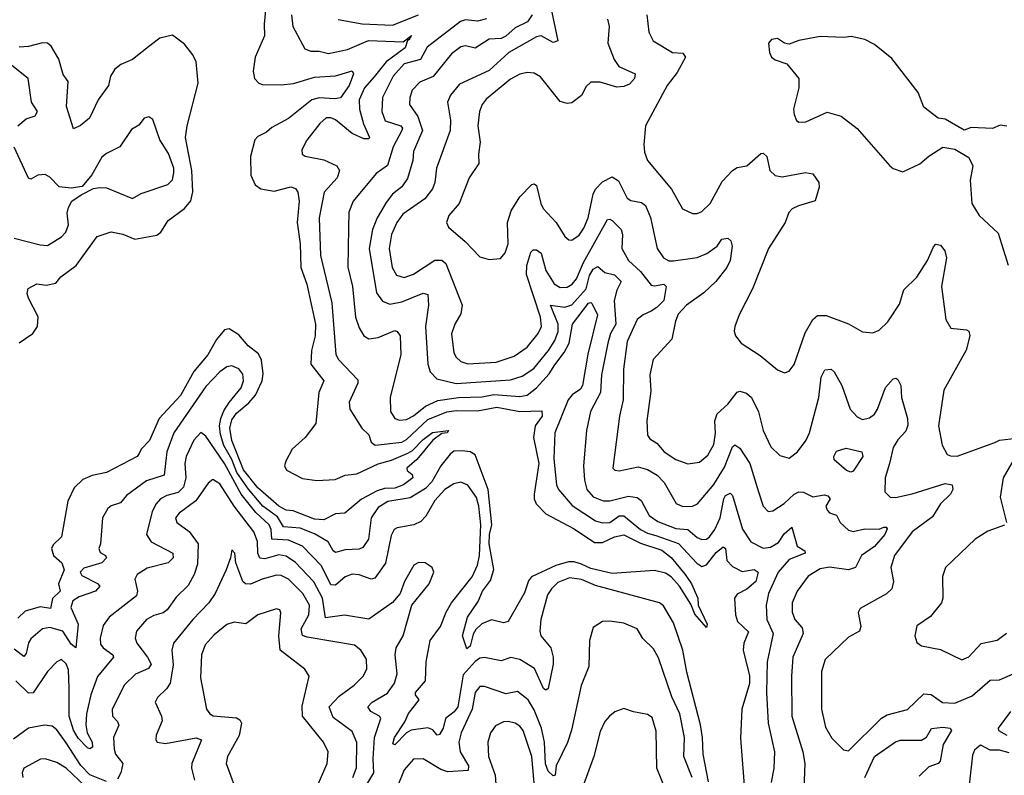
# Model space of a CAD drawing. Extents: x 1954683 to 2060285, y 904798 to 1016299.
# Tile 53 of 256: x 1967908 to 1972075, y 944905 to 948104. Entities that reach past the tile are written whole.
import ezdxf

# ---------------------------------------------------------------- set-up
doc = ezdxf.new("R2010")
doc.units = 0

msp = doc.modelspace()

# ---------------------------------------------------------------- linework, layer by layer
at = {"layer": '0CON10XD'}
for points in [[(1968953.8, 948205), (1968942.2, 948085), (1968944.5, 948035), (1968904.6, 947945), (1968895.3, 947885.3), (1968901.5, 947855), (1968919.5, 947835), (1968935, 947829), (1969015, 947827.8), (1969066.8, 947833.2), (1969155, 947861.2), (1969245, 947866.7), (1969315, 947887.5), (1969320.8, 947875), (1969301.8, 947825), (1969265, 947772.9), (1969241.2, 947768.8), (1969175, 947773), (1969144.8, 947765.2), (1969045.3, 947685), (1968975, 947647), (1968951.8, 947628.1), (1968915, 947609.7), (1968902.9, 947595), (1968884.8, 947525), (1968886.3, 947446.3), (1968904.5, 947405), (1968928.3, 947388.3), (1968985, 947377.8), (1969055.9, 947395.9), (1969075, 947389.4), (1969085, 947373.8), (1969091.2, 947335), (1969081.6, 947245), (1969094.4, 947155), (1969097.6, 947055), (1969123.6, 946983.6), (1969159.8, 946815), (1969158.1, 946765), (1969143.1, 946703.1), (1969140, 946645), (1969195.5, 946575), (1969173.4, 946525), (1969160.7, 946395), (1969116.5, 946335), (1969060.8, 946285), (1969034.2, 946235), (1969029.2, 946215), (1969036.6, 946196.6), (1969105, 946161.1), (1969165, 946152.6), (1969242.9, 946157.1), (1969286, 946175), (1969335, 946181.4), (1969425, 946223.5), (1969480.9, 946239.1), (1969551, 946269), (1969570.4, 946279.6), (1969615, 946327.1), (1969655, 946355.9), (1969722.5, 946365), (1969716.7, 946355), (1969695, 946352.5), (1969656.8, 946323.3), (1969588.3, 946241.7), (1969546.7, 946205), (1969547.5, 946195), (1969568.8, 946178.8), (1969571.2, 946165), (1969532.5, 946135), (1969495, 946120), (1969451.3, 946118.7), (1969420.9, 946109.1), (1969355, 946074.1), (1969284.2, 946015), (1969245, 946012.4), (1969195, 945986.7), (1969155, 945989.2), (1969065, 946024.1), (1969035, 946027.4), (1969004.3, 946045), (1968915, 946122), (1968855, 946197.8), (1968805, 946322.3), (1968796.9, 946375), (1968805, 946409.6), (1968825, 946438.5), (1968878.2, 946481.8), (1968905.5, 946514.5), (1968934.5, 946575), (1968938.4, 946605), (1968931.9, 946661.9), (1968918.6, 946688.6), (1968875, 946723.7), (1968835, 946769.1), (1968795, 946795.4), (1968775, 946791.2), (1968740.1, 946749.9), (1968704.2, 946685), (1968644.8, 946615), (1968587.8, 946512.2), (1968498.8, 946415), (1968457.4, 946322.6), (1968421.8, 946285), (1968413.1, 946266.9), (1968405, 946254.5), (1968275, 946186.9), (1968215, 946174.4), (1968175, 946157.1), (1968137.9, 946122.1), (1968111.1, 946065), (1968085.3, 945914.7), (1968049, 945881), (1968042.2, 945865), (1968051.2, 945835), (1968085.5, 945805), (1968095.8, 945775), (1968071.8, 945715), (1968078.7, 945685), (1968047.2, 945652.8), (1968038.3, 945611.7), (1967995, 945618.8), (1967930.5, 945599.5), (1967899.3, 945570.7)], [(1970151.1, 948175), (1970185.7, 948015), (1970165, 948006.9), (1970115, 948035.2), (1970095, 948031.8), (1969977.9, 947965), (1969895, 947888.4), (1969769, 947831), (1969730.8, 947785), (1969717.9, 947755), (1969731.5, 947678.5), (1969729.2, 947635), (1969671.3, 947475), (1969664.7, 947415), (1969655, 947387.1), (1969622.5, 947345), (1969529.2, 947280.8), (1969504.5, 947245.5), (1969481.2, 947195), (1969472, 947135), (1969484.8, 947055), (1969502.5, 947022.5), (1969535, 947012.8), (1969575, 947026.4), (1969665, 947085.2), (1969695, 947085.9), (1969711.7, 947071.7), (1969780.4, 946895), (1969775, 946858), (1969750, 946815), (1969735.4, 946774.6), (1969745, 946694), (1969754.8, 946674.8), (1969775, 946656.2), (1969805, 946647.6), (1969925, 946653.5), (1970000.5, 946679.5), (1970055, 946718), (1970101.9, 946775), (1970115.6, 946805), (1970112.7, 946845), (1970052.1, 947025), (1970053.6, 947063.6), (1970070.5, 947119.5), (1970080.9, 947129.1), (1970095, 947130), (1970114.5, 947115), (1970135, 947042.2), (1970170.4, 946985), (1970195, 946970.5), (1970225, 946971.7), (1970245.9, 946984.1), (1970265, 947006.7), (1970293.7, 947076.3), (1970395, 947258.2), (1970405, 947260), (1970415, 947253.3), (1970454, 947215), (1970459.4, 947195), (1970456.8, 947135), (1970483.8, 947085), (1970535, 947038.2), (1970580.6, 946980.6), (1970595, 946976.8), (1970634.5, 946984.5), (1970643.3, 946975), (1970634.1, 946915), (1970604.8, 946885), (1970579.8, 946870.2)], [(1969058.6, 948125), (1969064.3, 948074.3), (1969115, 947980.6), (1969140.4, 947970.4), (1969175, 947970.5), (1969215, 947960.7), (1969295, 947978), (1969384.4, 948015.6), (1969530.5, 948009.5), (1969566.4, 948036.4), (1969555, 948016.7), (1969550, 948020), (1969538.6, 947985), (1969459.2, 947925), (1969408.5, 947861.5), (1969367.4, 947815), (1969344.8, 947764.8), (1969345.7, 947725), (1969363, 947663), (1969388.9, 947605), (1969385, 947599.2), (1969365, 947600), (1969315, 947622.2), (1969245, 947679.5), (1969225, 947687.8), (1969205, 947687.7), (1969177.5, 947665), (1969123.3, 947593.3), (1969102.5, 947552.5), (1969104, 947535), (1969116.5, 947526.5), (1969195, 947510.9), (1969250, 947485), (1969261.2, 947465), (1969251.8, 947435), (1969196.5, 947373.5), (1969175.8, 947265), (1969181.2, 947105), (1969229, 946905), (1969246.3, 946686.3), (1969257.3, 946665), (1969338.9, 946578.9), (1969339.6, 946565), (1969302.7, 946485), (1969305.6, 946455), (1969355.7, 946375), (1969385, 946345.8), (1969395.5, 946315), (1969412.5, 946302.5), (1969525.4, 946315), (1969545, 946326.3), (1969635, 946411), (1969715, 946444), (1969755, 946449.7), (1969845, 946448.6), (1969927.1, 946462.9), (1970025.2, 946444.8), (1970118, 946448), (1970118.5, 946425), (1970089.7, 946385), (1970082.8, 946335), (1970104.5, 946225), (1970084.8, 946094.8), (1970084.8, 946074.8), (1970093.8, 946053.8), (1970135, 946011.6), (1970255, 945947.7), (1970340.8, 945890.8), (1970375, 945890), (1970425.2, 945915.2), (1970465, 945922.5), (1970535, 945887.4), (1970625, 945857.7), (1970665, 945827.5), (1970725, 945755.3), (1970750.8, 945715), (1970777.5, 945655), (1970780, 945625), (1970817.8, 945545), (1970815, 945530), (1970765, 945586.9), (1970748.8, 945628.8), (1970700.5, 945705), (1970664.8, 945744.8), (1970640.7, 945760.7), (1970595, 945771.5), (1970415, 945758.9), (1970325, 945780.9), (1970285, 945798.5), (1970255, 945809.4), (1970231.2, 945808.8), (1970177.4, 945792.6), (1970074, 945745), (1970061.2, 945728.8), (1970045, 945677.1), (1969974.6, 945555.4), (1969955, 945550.9), (1969905, 945562.5), (1969863.5, 945546.5), (1969837.8, 945522.2), (1969827.3, 945502.7), (1969815, 945451.5), (1969800.5, 945440.5), (1969781.7, 945495), (1969802.4, 945575), (1969848.7, 945641.3), (1969867.1, 945685), (1969901, 945729), (1969914.2, 945775.8), (1969895.4, 945885), (1969896, 945925), (1969906.1, 945965), (1969890.7, 946115), (1969835, 946261.2), (1969814.4, 946274.4), (1969781, 946279), (1969745, 946277.3), (1969729.3, 946265), (1969690.6, 946215), (1969652.2, 946147.8), (1969625, 946118.5), (1969560.4, 946079.6), (1969466, 946064), (1969425, 946039.3), (1969395.3, 945995), (1969384.6, 945905), (1969360.1, 945869.9), (1969345, 945862.3), (1969285, 945859.8), (1969245, 945848.9), (1969235, 945855.5), (1969213.3, 945893.3), (1969155, 945927.6), (1969095, 945951.1), (1969025, 945956.2), (1968999.4, 945999.4), (1968937, 946045), (1968876.1, 946116.1), (1968827.3, 946187.3), (1968805, 946242.3), (1968771.5, 946301.5), (1968757.6, 946347.6), (1968754, 946385), (1968759.4, 946415), (1968772, 946448), (1968795, 946483.3), (1968845.7, 946545), (1968854.7, 946575), (1968852.6, 946602.6), (1968835.3, 946625.3), (1968805, 946637.8), (1968785, 946634.5), (1968755, 946613.1), (1968695, 946551.5), (1968560.7, 946355), (1968531.1, 946275), (1968518.8, 946175), (1968445, 946151.1), (1968360.1, 946089.9), (1968335, 946058.8), (1968295, 946046.4), (1968280.6, 946035), (1968258.9, 945995), (1968249.4, 945885), (1968242.9, 945865), (1968248.6, 945848.6), (1968271.2, 945835), (1968275.6, 945825), (1968255, 945804), (1968178.8, 945781.2), (1968163.1, 945765), (1968171.1, 945751.1), (1968237.1, 945717.1), (1968246.5, 945705), (1968228.1, 945685), (1968159.2, 945660.8), (1968133, 945643), (1968124.7, 945615), (1968154.9, 945545), (1968145, 945444.3), (1968125, 945460.6), (1968090.9, 945515), (1968035, 945530), (1968005, 945524.5), (1967955, 945482.9), (1967944.8, 945465.2), (1967935, 945420.8), (1967925, 945407.5), (1967885, 945439)], [(1969255, 948104.6), (1969356.9, 948086.9), (1969485, 948080), (1969596.1, 948123.9)], [(1970076.9, 948125), (1970056.4, 948095), (1970005, 948069), (1969965.9, 948034.1), (1969946, 948024), (1969895, 948020.9), (1969835, 947982.7), (1969795, 947993.3), (1969775, 947988.5), (1969735, 947958.8), (1969657.2, 947862.8), (1969601.1, 947838.9), (1969568.7, 947805), (1969558.9, 947775), (1969557.9, 947745), (1969593.3, 947693.3), (1969612.8, 947635), (1969574.1, 947545.9), (1969572.3, 947507.7), (1969548.6, 947431.4), (1969525, 947396.8), (1969485.2, 947364.8), (1969459.4, 947330.6), (1969420.5, 947265), (1969401.3, 947215), (1969387.2, 947135), (1969417.8, 946947.8), (1969442.7, 946912.7), (1969475, 946899.2), (1969525, 946908.9), (1969615, 946946.7), (1969635, 946940), (1969638.7, 946895), (1969625.7, 946805), (1969635.3, 946645), (1969645, 946613.1), (1969673.8, 946583.8), (1969755, 946563.5), (1969985, 946579.2), (1970035, 946594.8), (1970083.5, 946626.5), (1970146.3, 946703.7), (1970172.1, 946745), (1970186.6, 946783.4), (1970187.2, 946815), (1970155, 946895.5), (1970215, 946887.5), (1970245, 946896.5), (1970304.6, 946965), (1970319.3, 947020.7), (1970335, 947047.5), (1970355, 947059.4), (1970365, 947050.5), (1970383.6, 947033.6), (1970425, 947023), (1970453.3, 946995), (1970435, 946958.6), (1970424.4, 946915), (1970430.3, 946815), (1970408.6, 946775), (1970397.4, 946735), (1970370.1, 946599.9), (1970365.6, 946525), (1970324, 946445), (1970306.9, 946365), (1970294.7, 946215), (1970298.1, 946155), (1970307.9, 946115), (1970335, 946084.2), (1970377.4, 946067.4), (1970405, 946067.1), (1970485, 946087.1), (1970520.8, 946080.8), (1970537.8, 946067.7), (1970572.4, 946005), (1970608.8, 945978.8), (1970685, 945950.5), (1970736, 945946), (1970775, 945911.8), (1970795, 945902.9), (1970815, 945904.7), (1970827.8, 945915), (1970850.5, 945945), (1970872.4, 945995), (1970887.4, 946075), (1970895, 946089.2), (1970915, 946099.5), (1970925, 946090), (1970967.3, 945947.3), (1971002.8, 945892.8), (1971055, 945866.6), (1971085, 945870.8), (1971119.9, 945890.1), (1971143.3, 945926.7), (1971176.1, 945956.1), (1971198.6, 945875), (1971230.6, 945855), (1971232.2, 945845), (1971165, 945818.6), (1971118.1, 945765), (1971077.6, 945675), (1971067.5, 945625), (1971070.5, 945565), (1971096.2, 945505), (1971071.4, 945385), (1971068.2, 945255), (1971075.9, 945125), (1971102, 945005), (1971099.6, 944935), (1971088.7, 944875)], [(1970562.5, 948125), (1970570.9, 948050.9), (1970589.4, 948015), (1970670.8, 947965), (1970715, 947961.9), (1970725.5, 947945.5), (1970690.4, 947879.6), (1970648.5, 947825), (1970555.8, 947655), (1970549.6, 947575), (1970552.6, 947542.6), (1970565, 947508), (1970666.7, 947386.7), (1970713.1, 947303.1), (1970755, 947283.1), (1970775, 947283.1), (1970795, 947291.4), (1970830, 947325), (1970881.2, 947418.8), (1970924, 947466), (1970945, 947478.1), (1970985, 947485.8), (1971045, 947537.5), (1971055, 947539.2), (1971070.5, 947525), (1971082, 947465), (1971104.6, 947444.6), (1971135, 947438.2), (1971233.3, 947456.7), (1971265, 947451.9), (1971290, 947415), (1971290.8, 947395), (1971275, 947336.7), (1971203.6, 947316.4), (1971177.3, 947302.7), (1971163, 947287), (1971147.1, 947245), (1971077.1, 947135), (1971009.6, 946965), (1970953.1, 946855), (1970934.2, 946805), (1970932, 946785), (1970938, 946765), (1970961.2, 946735), (1971041.9, 946681.9), (1971115, 946621.4), (1971145, 946609.2), (1971165, 946616), (1971186.2, 946643.8), (1971232, 946778), (1971264.6, 946835), (1971285, 946851.8), (1971320.9, 946850.9), (1971415, 946816.7), (1971475, 946782.5), (1971518.3, 946778.3), (1971545, 946789.2), (1971582.5, 946825), (1971630.9, 946899.1), (1971649.2, 946960.8), (1971705, 947014.4), (1971750.4, 947085), (1971775, 947142), (1971785, 947154), (1971805, 947148.6), (1971823.3, 947125), (1971830, 947095), (1971808.9, 946975), (1971828.1, 946835), (1971848.6, 946798.6), (1971915, 946791.4), (1971925.5, 946785.5), (1971928.9, 946765), (1971913.5, 946705), (1971818.5, 946535), (1971797.1, 946385), (1971812.1, 946302.1), (1971833.5, 946263.5), (1971846.8, 946256.8), (1971875, 946255.5), (1972035, 946313.6)], [(1969883, 948107), (1969845, 948098.2), (1969795, 948102.8), (1969773.3, 948096.7), (1969632.9, 947987.1), (1969604.3, 947935.7), (1969535, 947917.4), (1969487.9, 947865), (1969443.3, 947775), (1969439.8, 947715), (1969455.2, 947675.2), (1969521.2, 947655), (1969527.4, 947645), (1969525.2, 947635), (1969488.9, 947565), (1969464, 947486), (1969416.8, 947453.2), (1969318.8, 947335), (1969300.7, 947289.3), (1969299.5, 947220.5), (1969296.6, 947056.6), (1969316.8, 946975), (1969328.7, 946845), (1969345, 946799.2), (1969365, 946765.6), (1969385, 946752.5), (1969425, 946757.7), (1969495, 946787.5), (1969505, 946784.3), (1969517.7, 946765), (1969520.7, 946685), (1969475.4, 946505.4), (1969476.7, 946445), (1969495.3, 946415.3), (1969515, 946408), (1969545, 946411.4), (1969575, 946427), (1969625, 946467.1), (1969678.1, 946491.9), (1969765, 946503.8), (1969865, 946506.7), (1969915, 946517.1), (1970025, 946509.2), (1970055, 946514.4), (1970095, 946544.8), (1970148.3, 946605), (1970172.2, 946642.2), (1970212.8, 946695), (1970233.9, 946735), (1970247.9, 946815), (1970315, 946903.1), (1970325, 946906.8), (1970330.3, 946900.3), (1970353.7, 946853.7), (1970312, 946688), (1970290.2, 946555), (1970280.7, 946539.3), (1970245.4, 946515), (1970229.2, 946495), (1970172.8, 946355), (1970168.4, 946245), (1970179.2, 946135), (1970188.8, 946115), (1970246.5, 946046.5), (1970345, 945981.9), (1970375, 945973.8), (1970405, 945974.8), (1970445, 946003), (1970464.1, 946004.1), (1970535.7, 945945.7), (1970565, 945929.7), (1970600.4, 945920.4), (1970696, 945886), (1970773.3, 945803.3), (1970795, 945789.2), (1970815, 945795.8), (1970855, 945847.6), (1970885, 945872.7), (1970895.6, 945865.6), (1970901.1, 945815), (1970925, 945788.6), (1970965, 945767.7), (1971016.1, 945776.1), (1971033.6, 945765), (1971023.4, 945725), (1970985, 945693.1), (1970945, 945671.5), (1970932.5, 945655), (1970938, 945585), (1970946.2, 945556.2), (1970992.2, 945512.2), (1970972.9, 945465), (1970969.4, 945435), (1970996.3, 945326.3), (1970996.7, 945293.3), (1970964.8, 945185), (1970958, 945062), (1970976.2, 944825)], [(1970396, 948106), (1970402.3, 948075), (1970396.4, 948005), (1970423.5, 947935), (1970443.1, 947905), (1970512.5, 947875), (1970510, 947855), (1970489.1, 947830.9), (1970465, 947820.9), (1970435, 947818.5), (1970365, 947839.1), (1970325, 947839.1), (1970305, 947821.1), (1970285, 947783.3), (1970245, 947752.3), (1970225, 947749.1), (1970195, 947756.9), (1970112.2, 947862.2), (1970085, 947877.1), (1970055, 947880), (1970025, 947872.8), (1969985, 947852.5), (1969882.3, 947767.7), (1969864.8, 947745.2), (1969853.3, 947715), (1969846.5, 947655), (1969857.2, 947585), (1969849.6, 947535), (1969851.6, 947495), (1969809.7, 947435), (1969767.9, 947325), (1969724.4, 947275), (1969714.3, 947245), (1969722.5, 947225), (1969793.1, 947165), (1969855, 947100), (1969895, 947088.1), (1969943, 947093), (1969962.7, 947117.3), (1969975.6, 947154.4), (1969973, 947245), (1969988.1, 947295), (1970025, 947353.3), (1970075, 947405.5), (1970085, 947408.6), (1970095, 947401.2), (1970112.8, 947325), (1970123.8, 947305), (1970178.2, 947245), (1970215, 947186), (1970232.1, 947172.1), (1970245, 947170.6), (1970275, 947191.5), (1970295, 947221.1), (1970313.4, 947265), (1970335.1, 947364.9), (1970345, 947386.8), (1970375, 947417.2), (1970415, 947438.5), (1970441.7, 947421.7), (1970478.8, 947348.8), (1970495, 947338.8), (1970539.5, 947329.5), (1970556.8, 947316.8), (1970577.1, 947267.1), (1970606.2, 947135), (1970632.5, 947095), (1970655, 947083.4), (1970675, 947082.5), (1970775, 947097.3), (1970816.1, 947113.9), (1970860, 947145), (1970880, 947175), (1970905, 947179.4), (1970917.9, 947167.9), (1970923.2, 947145), (1970914.6, 947085), (1970900.8, 947055), (1970854, 946996), (1970803, 946947), (1970730.4, 946895), (1970695, 946857.1), (1970683, 946827), (1970668.3, 946751.7), (1970588.5, 946665), (1970575, 946600), (1970578.5, 946531.5), (1970561.6, 946405), (1970565.3, 946345.3), (1970575, 946330), (1970605, 946311.1), (1970635.6, 946275), (1970685, 946242), (1970735, 946223.8), (1970785, 946231.2), (1970819.6, 946260.4), (1970845.2, 946304.8), (1970853.2, 946353.2), (1970849.4, 946405), (1970859.7, 946435), (1970904.4, 946475.6), (1970945, 946527.1), (1970955, 946531.9), (1970983.4, 946523.4), (1971004.7, 946504.7), (1971034, 946444), (1971054.6, 946365), (1971086.2, 946295), (1971125, 946259.4), (1971165, 946247.8), (1971200, 946275), (1971235.8, 946324.2), (1971250.4, 946355), (1971290.2, 946505), (1971300.1, 946589.9), (1971315, 946621.1), (1971342.5, 946625), (1971355, 946612.9), (1971387.9, 946555), (1971422.9, 946455), (1971451.9, 946421.9), (1971475, 946410.9), (1971505, 946418.2), (1971525, 946434.4), (1971538.2, 946455), (1971572.7, 946547.3), (1971605, 946583.8), (1971615.9, 946585.9), (1971625, 946580), (1971636.7, 946555), (1971640.4, 946505), (1971665.3, 946415.2), (1971667, 946387), (1971658.3, 946361.7), (1971624.8, 946325), (1971605, 946292.2), (1971589.7, 946225), (1971571.2, 946165), (1971569.2, 946105), (1971592.3, 946082.3), (1971615, 946081.3), (1971685, 946097), (1971825, 946140), (1971854.2, 946135), (1971857.3, 946115), (1971847.8, 946095), (1971805.3, 946054.7), (1971771.1, 945998.9), (1971685, 945935.4), (1971610.8, 945835), (1971594.6, 945785), (1971606.5, 945725), (1971599.4, 945695), (1971576.4, 945673.6), (1971465, 945611.2), (1971456.1, 945593.9), (1971468.1, 945535), (1971462.5, 945515), (1971415, 945490.4), (1971316.2, 945395), (1971302, 945345), (1971301.8, 945185), (1971318.9, 945108.9), (1971345, 945062), (1971395, 945012.2), (1971415, 945008.1), (1971555, 945147.5), (1971579.3, 945160.7), (1971665, 945182.9), (1971735, 945250), (1971765, 945246.4), (1971813.8, 945213.8), (1971865, 945210), (1971939.2, 945240.8), (1972015, 945307.1), (1972055, 945308.5), (1972135, 945344.4)], [(1967905, 946736.2), (1967964.1, 946775.9), (1967983.8, 946805), (1967986.1, 946846.1), (1967944.4, 946925), (1967939.2, 946945), (1967944.2, 946965.8), (1967980, 946985), (1968019.7, 946979.7), (1968060.9, 946989.1), (1968082.2, 947015), (1968146.8, 947063.2), (1968235, 947185.7), (1968295, 947205.5), (1968345, 947195.4), (1968395, 947174.1), (1968487.7, 947192.3), (1968505, 947204.5), (1968536.5, 947253.5), (1968605.3, 947305), (1968632.5, 947337.5), (1968640.6, 947375), (1968636.7, 947465), (1968609.6, 947605), (1968616.1, 947653.9), (1968663.3, 947835), (1968655.2, 947925), (1968641.1, 947955), (1968605, 948000.4), (1968555, 948038.9), (1968500.8, 948025), (1968459.5, 947995), (1968385.7, 947935), (1968336.1, 947913.9), (1968310.9, 947895), (1968292.5, 947865), (1968283.8, 947825), (1968239.6, 947765), (1968202.6, 947687.4), (1968165, 947655.8), (1968135, 947641.2), (1968106.2, 947736.2), (1968112.6, 947842.6), (1968091.3, 947871.3), (1968073.6, 947936.4), (1968041.3, 947991.3), (1968025, 948004), (1968005, 948006.2), (1967945, 947990.8), (1967905, 947987.6)], [(1972085, 947652.5), (1972057, 947657), (1972025, 947643.3), (1971935, 947647.5), (1971905, 947636.7), (1971825, 947682.5), (1971795, 947686.7), (1971735, 947733.3), (1971710, 947795), (1971598.9, 947938.9), (1971525, 947999.5), (1971485, 948019.4), (1971426.8, 948033.2), (1971395, 948028.6), (1971295, 948032), (1971205, 948016.2), (1971165, 948000), (1971145, 948003.8), (1971115, 948023.8), (1971089.5, 948020.5), (1971076.7, 948005), (1971081.2, 947965), (1971090, 947945), (1971105, 947933.3), (1971155, 947917.5), (1971205.8, 947855), (1971205.8, 947815), (1971183.1, 947725), (1971185, 947702.5), (1971195, 947677.5), (1971205, 947670), (1971235, 947672), (1971325, 947712.9), (1971385, 947695.8), (1971452.6, 947642.6), (1971590, 947485), (1971605, 947473.8), (1971645, 947460), (1971717, 947493), (1971755, 947526), (1971815, 947564), (1971865.9, 947555.9), (1971925, 947520), (1971941.2, 947485), (1971930.8, 947425), (1971938, 947325), (1971968, 947275), (1972049.7, 947199.7), (1972091.4, 947065)], [(1967900, 947655), (1967935.4, 947684.6), (1967973.2, 947696.8), (1967982.7, 947715), (1967957.1, 947755), (1967943.5, 947855), (1967861, 947921)], [(1967885, 947179.6), (1967995, 947150), (1968025, 947148.1), (1968085.3, 947184.7), (1968103.3, 947205), (1968113.8, 947235), (1968108.9, 947285), (1968115, 947308.8), (1968128.1, 947335), (1968167.3, 947362.7), (1968220.5, 947389.5), (1968246, 947394), (1968275, 947391.8), (1968385, 947347.3), (1968422.4, 947367.6), (1968535, 947405.6), (1968554.7, 947425.3), (1968560.6, 947455), (1968560, 947475), (1968537.8, 947537.8), (1968500.6, 947595), (1968470.7, 947680.7), (1968455, 947692.5), (1968435, 947686.7), (1968412.7, 947657.3), (1968381.7, 947638.3), (1968332, 947565), (1968275, 947537.8), (1968255, 947521.9), (1968213.5, 947446.5), (1968172.7, 947397.3), (1968125, 947390.6), (1968075, 947395.6), (1968035, 947437.1), (1968015, 947448.6), (1967985, 947445.4), (1967955, 947428.9), (1967945, 947433.3), (1967885, 947563.8)], [(1970579.8, 946870.2), (1970545.9, 946855), (1970520.6, 946835), (1970479.2, 946740.8), (1970463, 946625), (1970462.5, 946495), (1970446.7, 946425), (1970418.1, 946205), (1970426.4, 946196.4), (1970444.6, 946194.6), (1970525, 946211.2), (1970565, 946199.4), (1970605.5, 946175.5), (1970635, 946144.5), (1970685.7, 946055), (1970715, 946042.3), (1970755, 946044.6), (1970775.8, 946054.2), (1970845, 946136.1), (1970890.6, 946209.4), (1970924, 946296), (1970935, 946303.6), (1970955, 946289.5), (1970998.1, 946225), (1971034.7, 946105), (1971055, 946044.3), (1971075, 946021.5), (1971095, 946024.6), (1971143.6, 946055), (1971185, 946094.7), (1971205, 946104.8), (1971225, 946103.9), (1971265, 946083.3), (1971312, 946092), (1971327.9, 946087.9), (1971337.5, 946075), (1971320, 946045), (1971325, 946027.5), (1971335, 946016.2), (1971365, 946006.7), (1971380.5, 945975), (1971415, 945943.1), (1971435, 945937.3), (1971485, 945948.6), (1971545, 945947.6), (1971565.3, 945955.3), (1971575.4, 945955.4), (1971578.7, 945948.7), (1971569.4, 945925), (1971525, 945873.4), (1971470.7, 945835), (1971444.7, 945785.3), (1971415, 945774.7), (1971335, 945786), (1971295, 945779.6), (1971245, 945748.2), (1971197.9, 945685), (1971177.3, 945635), (1971176.8, 945595), (1971189.1, 945565), (1971219.1, 945529.1), (1971223.6, 945505), (1971180.3, 945405), (1971174.7, 945325), (1971176.2, 945155), (1971222.7, 945005), (1971231.3, 944955), (1971226.1, 944846.1)], [(1970823, 944877), (1970800.1, 944995), (1970798.2, 945065), (1970788.9, 945118.9), (1970731.2, 945341.2), (1970714.8, 945435), (1970675, 945550.8), (1970631.9, 945621.9), (1970615, 945635.5), (1970345, 945708.4), (1970285, 945733.9), (1970235, 945740.8), (1970185, 945721.3), (1970157.9, 945695), (1970141.5, 945668.5), (1970113.1, 945565), (1970109.2, 945515), (1970113.8, 945495), (1970155.4, 945445), (1970165.4, 945405.4), (1970165.3, 945375), (1970145, 945272.9), (1970135, 945265.8), (1970125, 945272), (1970086.9, 945356.9), (1970025, 945394.6), (1969986.5, 945403.5), (1969945, 945389.1), (1969875, 945403.8), (1969855, 945401.1), (1969835, 945386.8), (1969785, 945330.9), (1969762.7, 945195), (1969746.7, 945173.3), (1969709.3, 945145), (1969700.7, 945105), (1969685, 945077.5), (1969675, 945074.4), (1969656.9, 945096.9), (1969635, 945106.4), (1969565, 945096), (1969545, 945084.7), (1969495.7, 945034.3), (1969487.7, 945037.7), (1969494.3, 945065), (1969538.3, 945131.7), (1969553.9, 945166.1), (1969598.8, 945225), (1969582.5, 945245), (1969583.2, 945255), (1969625.9, 945305), (1969628.5, 945385), (1969645.4, 945475), (1969688.8, 945535), (1969712.2, 945595), (1969735.3, 945635), (1969823.4, 945745), (1969845.2, 945795), (1969853.9, 945836.1), (1969859.6, 945965), (1969851, 946045), (1969840.8, 946080.8), (1969805, 946133.1), (1969775, 946146.2), (1969745, 946139.6), (1969707.7, 946115), (1969665, 946067.7), (1969627.4, 946002.6), (1969605, 945979.6), (1969575.3, 945964.7), (1969505, 945953.1), (1969492.7, 945945), (1969480.4, 945919.6), (1969456.5, 945803.5), (1969411.1, 945738.9), (1969395, 945735.5), (1969345, 945753.2), (1969315, 945756.1), (1969285, 945744.6), (1969245, 945710), (1969225, 945710.9), (1969185, 945792.4), (1969104.6, 945874.6), (1969045, 945900.9), (1968974.9, 945904.9), (1968972.1, 945945), (1968964, 945965), (1968907.3, 946017.3), (1968844.5, 946094.5), (1968774.3, 946225), (1968695, 946341.1), (1968675, 946356.9), (1968645, 946324.4), (1968611.9, 946255), (1968607.1, 946225), (1968611.6, 946165), (1968600.9, 946125), (1968577.9, 946102.1), (1968530.4, 946089.6), (1968504.2, 946075.8), (1968485.2, 946054.8), (1968468.2, 946021.8), (1968444.7, 945924.7), (1968464, 945894), (1968555.7, 945845), (1968556.7, 945825), (1968536.2, 945805), (1968447.8, 945782.2), (1968404.8, 945755.2), (1968395.4, 945735), (1968406.8, 945685), (1968402.3, 945665), (1968286.7, 945575), (1968260.4, 945539.6), (1968248.4, 945485), (1968249.9, 945459.9), (1968260.5, 945445), (1968301.8, 945415), (1968304.6, 945405), (1968237.2, 945322.8), (1968209.1, 945245), (1968190.5, 945165), (1968188.4, 945118.4), (1968193.1, 945085), (1968214.4, 945045), (1968215.4, 945024.6), (1968205, 945017.1), (1968195, 945021.5), (1968155, 945061.6), (1968135, 945096.1), (1968117.8, 945155), (1968117, 945275), (1968115, 945350.8), (1968105, 945377.3), (1968085, 945395.5), (1968065, 945385.5), (1968025.6, 945345), (1967965, 945253.9), (1967945, 945252.8), (1967892.1, 945305)], [(1972035, 946313.6), (1972055, 946323.9), (1972175, 946338.1)], [(1971425, 946188), (1971406.7, 946195), (1971355, 946240), (1971353.3, 946255), (1971365, 946276.7), (1971405, 946290), (1971472.5, 946275), (1971476.7, 946255), (1971435, 946192), (1971425, 946188)], [(1972128, 946265), (1972070.6, 946165), (1972057, 946083), (1972083.8, 945975)], [(1969364.1, 944845), (1969407.1, 944915), (1969403.9, 944975), (1969409.6, 945065), (1969435.6, 945145), (1969430, 945155), (1969393.3, 945175), (1969380.9, 945195), (1969399.1, 945215), (1969465, 945252.8), (1969494.7, 945295), (1969504.7, 945335), (1969496.7, 945415), (1969501.1, 945445), (1969530.8, 945495), (1969567.7, 945625), (1969641.5, 945715), (1969660, 945765), (1969653.8, 945785), (1969623.3, 945805), (1969595, 945805.4), (1969575.3, 945794.7), (1969536.8, 945725), (1969517.8, 945675), (1969485, 945636.5), (1969385, 945565.3), (1969283.1, 945583.1), (1969201.6, 945571.6), (1969189, 945655), (1969153.4, 945723.4), (1969075, 945805.7), (1969035, 945832.4), (1969005, 945838.3), (1968945, 945821.9), (1968924.2, 945824.2), (1968915.5, 945845), (1968914.1, 945895), (1968898.4, 945935), (1968815.2, 946045), (1968755, 946138.5), (1968725, 946157.8), (1968705, 946141.9), (1968653.5, 946066.5), (1968582.5, 946015), (1968567.1, 945995), (1968572.7, 945975), (1968625, 945937.3), (1968662.5, 945885), (1968661, 945799), (1968645.9, 945755), (1968621.2, 945708.8), (1968570.5, 945659.5), (1968531.8, 945605), (1968515, 945592.7), (1968475, 945581.5), (1968445, 945564.6), (1968402.7, 945515), (1968396.7, 945485), (1968403.4, 945465), (1968449.4, 945405), (1968464.7, 945375), (1968453.5, 945356.5), (1968397.5, 945332.5), (1968351.8, 945288.2), (1968299.2, 945185), (1968300.4, 945155), (1968322.4, 945132.4), (1968327.9, 945117.9), (1968304.2, 945065), (1968307.8, 945015), (1968313.5, 944995), (1968344.8, 944954.8), (1968336.1, 944916.1), (1968321.6, 944888.4)], [(1972075.6, 945964.4), (1972005, 945938.5), (1971952, 945905), (1971826, 945785), (1971813, 945747), (1971814.4, 945655), (1971809.4, 945635), (1971762.7, 945577.3), (1971705, 945537.5), (1971695.8, 945495.8), (1971705, 945467.5), (1971725, 945453.3), (1971805, 945438.1), (1971895, 945394.3), (1971925, 945407.1), (1971977.4, 945462.6), (1972045, 945476.9), (1972083.8, 945506.2)], [(1969317.2, 944895), (1969333.1, 944936.9), (1969334, 945044), (1969315, 945090), (1969235, 945150), (1969217.6, 945195), (1969259.8, 945240.2), (1969324, 945286), (1969361.2, 945325), (1969377.2, 945355), (1969376.3, 945396.3), (1969351.2, 945435), (1969325, 945455.3), (1969125, 945489.2), (1969105, 945497.1), (1969099, 945525), (1969131.6, 945585), (1969134, 945625), (1969106.1, 945675), (1969045, 945735.2), (1969015, 945751.1), (1968995, 945752.6), (1968934.1, 945735.9), (1968885, 945714.2), (1968862.9, 945715), (1968852.9, 945725), (1968822, 945805), (1968818, 945845), (1968805, 945860), (1968800, 945825), (1968781.8, 945775), (1968734.7, 945675), (1968708.2, 945635), (1968640.7, 945565)], [(1969161.6, 944845), (1969209.3, 944955), (1969212.7, 945005), (1969193.9, 945045), (1969104.6, 945155), (1969103, 945197), (1969133.1, 945325), (1969114.3, 945355), (1969010.6, 945435), (1969004, 945496), (1969012.5, 945592.5), (1969008.8, 945605), (1968995, 945610), (1968915, 945584.4), (1968865, 945545.6), (1968815, 945552.7), (1968785, 945542.9), (1968730.3, 945499.7), (1968692.9, 945457.1), (1968677.8, 945415), (1968672.7, 945317.3), (1968698.5, 945185), (1968712.9, 945165), (1968726.9, 945156.9), (1968825, 945148.5), (1968839.7, 945139.7), (1968846.1, 945126.1), (1968836.2, 945073.8), (1968787.9, 944985), (1968781.2, 944955), (1968836.9, 944805)], [(1968640.7, 945565), (1968558.8, 945465), (1968552.3, 945435), (1968558, 945372), (1968544.7, 945295.3), (1968529.6, 945270.4), (1968491.4, 945235), (1968481.4, 945215), (1968508.1, 945155), (1968510.6, 945135), (1968485.8, 945075), (1968484, 945055), (1968490, 945045), (1968525, 945040), (1968655, 945063.1), (1968677.3, 945055), (1968636.4, 944955), (1968635.3, 944935), (1968647.1, 944885)], [(1970753.9, 944895), (1970718.1, 944985), (1970721.6, 945065), (1970702.2, 945165), (1970667.8, 945237.8), (1970612, 945402), (1970590.1, 945440.1), (1970545, 945484.3), (1970521.1, 945525), (1970465, 945549.6), (1970405, 945558.2), (1970375, 945556.4), (1970335, 945530.8), (1970319.5, 945475), (1970316.1, 945365), (1970284.6, 945285), (1970243.4, 945096.6), (1970226.2, 945043.8), (1970178.9, 944945), (1970173.9, 944906.1), (1970165, 944902.5), (1970145, 944923.1), (1970133.4, 944953.4), (1970129.4, 945045), (1970116.6, 945105), (1970085, 945181.5), (1970059.2, 945225), (1970015, 945259.2), (1969965, 945249.7), (1969875, 945280.8), (1969855, 945280.5), (1969835, 945256), (1969822.5, 945185), (1969776.8, 945085), (1969765.7, 945045), (1969771.6, 945005), (1969807.8, 944945), (1969805.4, 944925), (1969719.3, 944919.3), (1969689.9, 944929.9), (1969615, 944974.6), (1969575, 944973.5), (1969535, 944928.1), (1969505.3, 944855.3)], [(1970640.4, 944845), (1970604.7, 944935), (1970602.1, 945092.1), (1970585, 945150), (1970565, 945162.9), (1970505, 945173.1), (1970465, 945187.1), (1970426.6, 945173.4), (1970404.6, 945155.4), (1970385, 945132.5), (1970365, 945090), (1970337.1, 944985), (1970268, 944795)], [(1972101.8, 945175), (1972049.5, 945105), (1972051.1, 945095), (1972086.2, 945075)], [(1970089.6, 944825), (1970074.8, 944985), (1970039.2, 945095), (1970025, 945113.6), (1970005, 945125.3), (1969975, 945132.7), (1969955, 945130.9), (1969921.4, 945115), (1969901.1, 945085), (1969888.8, 945045), (1969891.8, 944985), (1969920.8, 944905), (1969922.4, 944867.6)], [(1968275, 944878.8), (1968205, 944907.5), (1968165.9, 944945.9), (1968105, 945042.4), (1968065, 945097.5), (1968045, 945113.5), (1968012.9, 945117.1), (1967945.4, 945104.6), (1967881.4, 945058.6)], [(1971484.7, 944895), (1971525.6, 944984.4), (1971615, 945046.8), (1971635, 945054.2), (1971725, 945053.3), (1971745, 945066.9), (1971766.9, 945103.1), (1971815, 945109.2), (1971846, 945105), (1971851.8, 945095), (1971816.2, 945035), (1971803.8, 944965), (1971795, 944954.6), (1971755, 944940.3), (1971715, 944900.9)], [(1972095, 945000), (1972055, 945011.4), (1972015, 945011.8), (1971975, 945032.5), (1971968.3, 945028.3), (1971948.7, 945011.3), (1971939.8, 944990.2), (1971926.5, 944865)], [(1968185, 944859.1), (1968105, 944935.2), (1968065, 944959.8), (1968015, 944974.6), (1967996, 944974), (1967925.6, 944935), (1967917.8, 944915), (1967921.5, 944895)]]:
    msp.add_lwpolyline(points, dxfattribs=at)

doc.saveas('drawing.dxf')
